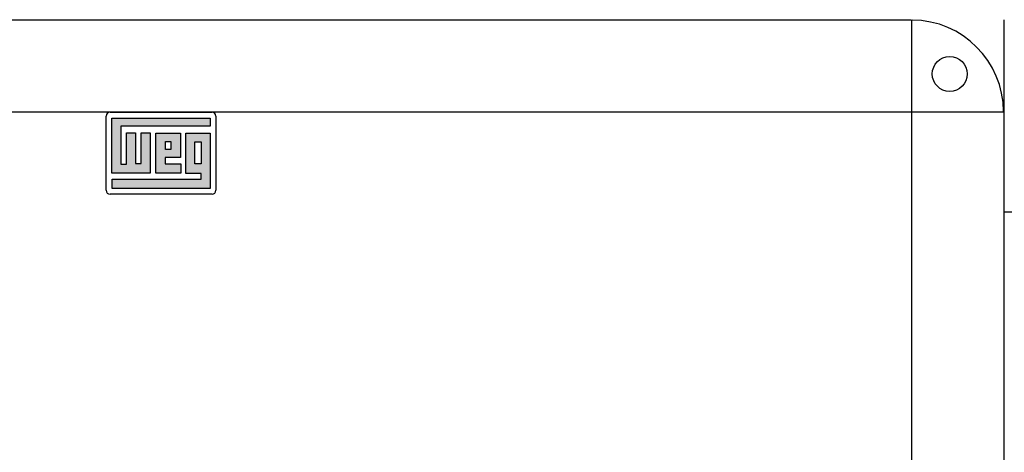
# Model space of a CAD drawing. Header units: inches. Extents: x 614 to 6314, y 704 to 4696.
# Tile 16 of 78: x 1249 to 1503, y 3058 to 3169. Entities that reach past the tile are written whole.
import ezdxf

# ---------------------------------------------------------------- set-up
doc = ezdxf.new("R2010")
doc.units = ezdxf.units.IN
doc.header["$MEASUREMENT"] = 0
doc.layers.add('PWR_0250HP', color=7, linetype='Continuous')

# ---------------------------------------------------------------- blocks, each defined once
blk = doc.blocks.new('FRAME F_FRONT')
at = {"linetype": 'Continuous'}
h = blk.add_hatch(color=5, dxfattribs=at)
h.paths.add_polyline_path([(12.66, 1302.58), (12.66, 1304.7), (-12.66, 1304.7), (-12.66, 1290.48), (-2.83, 1290.48), (-2.83, 1300.88), (-5.09, 1300.88), (-5.09, 1292.96), (-6.58, 1292.96), (-6.58, 1300.88), (-8.91, 1300.88), (-8.91, 1292.82), (-10.4, 1292.82), (-10.4, 1302.58)])
h.paths.add_polyline_path([(5.02, 1294.52), (5.02, 1300.81), (-1.34, 1300.81), (-1.34, 1290.48), (5.09, 1290.48), (5.09, 1292.89), (1.06, 1292.89), (1.06, 1294.52)], flags=17)
h.paths.add_polyline_path([(2.55, 1296.64), (2.55, 1298.69), (1.13, 1298.69), (1.13, 1296.64)], flags=17)
h.paths.add_polyline_path([(6.37, 1290.41), (10.4, 1290.41), (10.4, 1288.93), (-12.59, 1288.93), (-12.59, 1286.59), (12.66, 1286.59), (12.66, 1300.81), (6.37, 1300.81)])
h.paths.add_polyline_path([(8.77, 1292.89), (10.4, 1292.89), (10.4, 1298.62), (8.77, 1298.62)], flags=17)
at = {"color": 7, "linetype": 'Continuous'}
for p, q in [((193.68, 1329.97), (-193.68, 1329.97)), ((193.68, 1329.97), (193.68, 151.43)), ((217.62, 1306.2), (-217.62, 1306.2)), ((-13.16, 1306.2), (13.16, 1306.2)), ((-14.16, 1286.09), (-14.16, 1305.2)), ((14.16, 1305.2), (14.16, 1286.09)), ((13.16, 1285.09), (-13.16, 1285.09))]:
    blk.add_line(p, q, dxfattribs=at)
at = {"color": 7}
blk.add_line((217.62, 151.35), (217.62, 1330.05), dxfattribs=at)
at = {"color": 5, "linetype": 'Continuous'}
for p, q in [((-12.66, 1304.7), (12.66, 1304.7)), ((-12.66, 1290.48), (-12.66, 1304.7)), ((12.66, 1304.7), (12.66, 1302.58)), ((12.66, 1302.58), (-10.4, 1302.58)), ((-10.4, 1302.58), (-10.4, 1292.82)), ((-8.91, 1300.88), (-6.58, 1300.88)), ((-8.91, 1292.82), (-8.91, 1300.88)), ((-6.58, 1300.88), (-6.58, 1292.96)), ((-5.09, 1300.88), (-2.83, 1300.88)), ((-5.09, 1292.96), (-5.09, 1300.88)), ((-2.83, 1300.88), (-2.83, 1290.48)), ((-1.34, 1300.81), (5.02, 1300.81)), ((-1.34, 1290.48), (-1.34, 1300.81)), ((1.13, 1298.69), (2.55, 1298.69)), ((1.13, 1296.64), (1.13, 1298.69)), ((2.55, 1298.69), (2.55, 1296.64)), ((5.02, 1300.81), (5.02, 1294.52)), ((6.37, 1300.81), (12.66, 1300.81)), ((6.37, 1290.41), (6.37, 1300.81)), ((8.77, 1298.62), (10.4, 1298.62)), ((8.77, 1292.89), (8.77, 1298.62)), ((10.4, 1298.62), (10.4, 1292.89)), ((12.66, 1300.81), (12.66, 1286.59)), ((2.55, 1296.64), (1.13, 1296.64)), ((1.06, 1294.52), (1.06, 1292.89)), ((5.02, 1294.52), (1.06, 1294.52)), ((-10.4, 1292.82), (-8.91, 1292.82)), ((-6.58, 1292.96), (-5.09, 1292.96)), ((1.06, 1292.89), (5.09, 1292.89)), ((5.09, 1292.89), (5.09, 1290.48)), ((10.4, 1292.89), (8.77, 1292.89)), ((-2.83, 1290.48), (-12.66, 1290.48)), ((-12.59, 1288.93), (10.4, 1288.93)), ((-12.59, 1286.59), (-12.59, 1288.93)), ((5.09, 1290.48), (-1.34, 1290.48)), ((10.4, 1290.41), (6.37, 1290.41)), ((10.4, 1288.93), (10.4, 1290.41)), ((12.66, 1286.59), (-12.59, 1286.59))]:
    blk.add_line(p, q, dxfattribs=at)
at = {"color": 7, "linetype": 'Continuous'}
blk.add_circle((203.54, 1316.07), 4.5, dxfattribs=at)
for centre, radius, start, end in [((193.68, 1306.2), 23.77, 0.4822, 89.5178), ((-13.16, 1305.2), 1, 90, 180), ((13.16, 1305.2), 1, 0, 90), ((-13.16, 1286.09), 1, 180, 270), ((13.16, 1286.09), 1, 270, 0)]:
    blk.add_arc(centre, radius, start, end, dxfattribs=at)
blk = doc.blocks.new('TOP_RAIL_FRAME F')
blk.add_line((435.24, 0), (575.44, 0))

msp = doc.modelspace()

# ---------------------------------------------------------------- block references
at = {"layer": 'PWR_0250HP'}
for name, p in [('FRAME F_FRONT', (1285.64, 1839.262)), ('TOP_RAIL_FRAME F', (1068.018, 3119.83))]:
    msp.add_blockref(name, p, dxfattribs=at)

doc.saveas('drawing.dxf')
